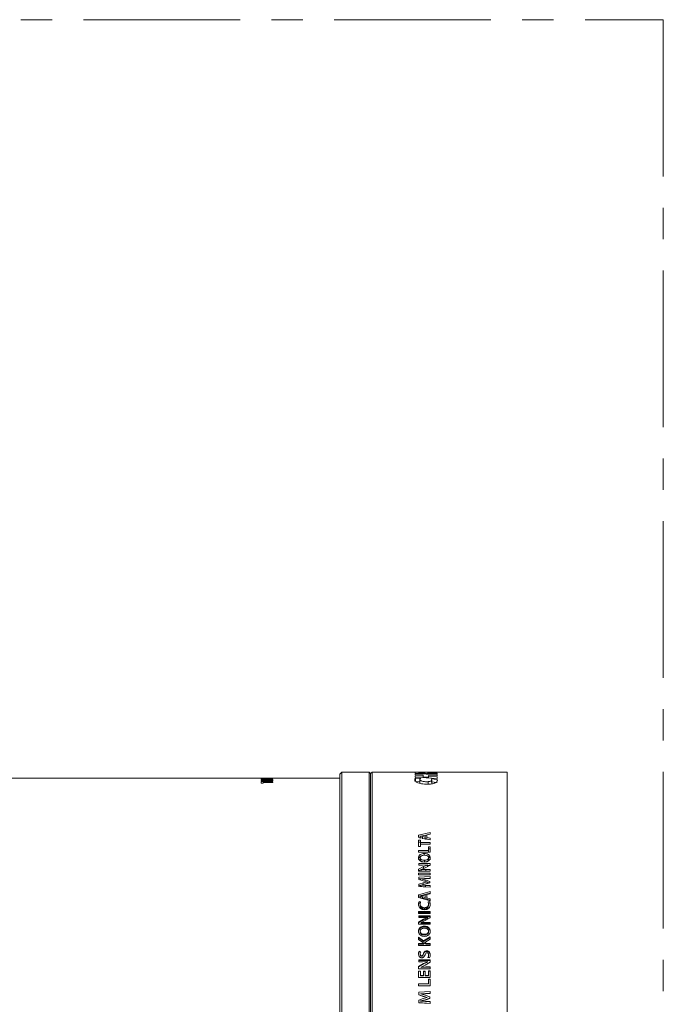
# Model space of a CAD drawing. Header units: millimetres. Extents: x 0 to 1118, y 0 to 864.
# Tile 69 of 256: x 330 to 383, y 211 to 291. Entities that reach past the tile are written whole.
import ezdxf

# ---------------------------------------------------------------- set-up
doc = ezdxf.new("R2010")
doc.units = ezdxf.units.MM
doc.linetypes.add('CENTERX2', pattern=[20.32, 12.7, -2.54, 2.54, -2.54])

msp = doc.modelspace()

# ---------------------------------------------------------------- linework, layer by layer
at = {"color": 7, "linetype": 'CENTERX2', "lineweight": 0}
for p, q in [((30.8593, 291.193), (382.644, 291.193)), ((382.644, 291.193), (382.644, 133.9511))]:
    msp.add_line(p, q, dxfattribs=at)
at = {"color": 7, "linetype": 'Continuous', "lineweight": 15}
for p, q in [((356.5993, 230.2146), (356.4225, 230.0378)), ((356.4225, 230.0378), (356.4225, 195.6413)), ((358.7975, 230.2146), (356.5993, 230.2146)), ((356.5993, 230.2146), (356.5993, 195.4646)), ((358.9225, 230.0896), (358.7975, 230.2146)), ((358.7975, 230.2146), (358.7975, 195.4646)), ((359.0475, 230.2146), (358.9225, 230.0896)), ((358.9225, 230.0896), (358.9225, 195.5896)), ((362.9054, 230.2146), (359.0475, 230.2146)), ((359.0475, 230.2146), (359.0475, 195.4646)), ((362.5491, 230.193), (363.572, 230.0831)), ((362.5491, 230.193), (362.5491, 230.1127)), ((363.572, 230.0831), (362.5491, 230.1127)), ((362.5491, 230.0772), (364.3098, 230.0158)), ((362.5491, 230.0772), (362.5491, 229.9906)), ((363.1915, 229.9634), (362.5491, 229.9906)), ((362.5491, 229.9163), (363.1915, 229.885)), ((362.5491, 229.9163), (362.5491, 229.7875)), ((364.3098, 230.211), (362.9054, 230.2143)), ((363.6257, 230.0818), (362.9135, 230.2124)), ((362.9135, 230.2124), (363.1069, 230.2118)), ((363.1915, 229.9634), (363.1915, 229.885)), ((363.1915, 229.885), (363.1915, 229.75)), ((363.5581, 230.1936), (364.3098, 230.2026)), ((363.5581, 230.1936), (363.5581, 230.0942)), ((363.6234, 229.9448), (363.6235, 229.8649)), ((364.3098, 229.9145), (363.6234, 229.9448)), ((364.3098, 230.1674), (363.6235, 230.1567)), ((363.6235, 230.1567), (363.6235, 230.1441)), ((363.6235, 230.1441), (364.3098, 230.1264)), ((363.6235, 230.1441), (363.6235, 230.0566)), ((363.6235, 229.8649), (364.3098, 229.8294)), ((363.6235, 229.8649), (363.6235, 229.7248)), ((364.3098, 230.0598), (363.6257, 230.0818)), ((364.1645, 230.2113), (364.3098, 230.2124)), ((369.9975, 230.2146), (364.3098, 230.2146)), ((364.3098, 230.1264), (364.3098, 230.0598)), ((364.3098, 230.0158), (364.3098, 229.9145)), ((369.9975, 230.2146), (369.9975, 195.4646)), ((348.3225, 229.7146), (325.3725, 229.7146)), ((349.5725, 229.7146), (348.3225, 229.7146)), ((356.4225, 229.7146), (349.5725, 229.7146)), ((362.5067, 229.6416), (362.554, 229.7225)), ((364.3098, 229.6848), (362.5491, 229.7875)), ((362.554, 229.7225), (362.9868, 229.6955)), ((362.554, 229.7225), (362.554, 229.4796)), ((362.554, 229.4796), (362.9234, 229.4569)), ((362.9234, 229.5854), (362.9234, 229.3445)), ((362.9868, 229.6955), (362.9249, 229.6329)), ((363.1915, 229.8071), (363.6234, 229.7923)), ((363.5916, 229.4324), (363.5916, 229.1936)), ((363.8423, 229.65), (364.3218, 229.6194)), ((363.8835, 229.5535), (363.8423, 229.65)), ((363.8423, 229.4081), (364.3218, 229.3779)), ((363.8835, 229.5535), (363.8835, 229.313)), ((364.3098, 229.8294), (364.3098, 229.6848)), ((364.3218, 229.6194), (364.3428, 229.5186)), ((364.3218, 229.6194), (364.3218, 229.4735)), ((363.7467, 225.3043), (362.8207, 225.0932)), ((362.8207, 225.0932), (362.8207, 224.9397)), ((363.1223, 225.0466), (363.3544, 225.0981)), ((363.3544, 225.0981), (363.3544, 224.9289)), ((363.4799, 225.065), (363.3544, 225.0368)), ((363.4799, 225.1185), (363.7467, 225.1775)), ((363.4799, 225.1185), (363.4799, 224.9092)), ((363.7467, 225.3043), (363.7467, 225.1775)), ((362.9462, 224.9451), (362.8207, 224.9169)), ((362.8207, 224.9397), (363.7467, 224.7254)), ((362.9589, 224.696), (362.8207, 224.696)), ((362.8207, 224.696), (362.8207, 224.1798)), ((362.9589, 224.5254), (362.8207, 224.5254)), ((362.9462, 225.0133), (363.1223, 225.0466)), ((362.9462, 225.0114), (362.9462, 225.0133)), ((363.1272, 224.98), (362.9462, 225.0114)), ((362.9462, 225.0114), (362.9462, 224.8362)), ((362.9589, 224.696), (362.9589, 224.5)), ((363.7467, 224.5), (362.9589, 224.5)), ((362.9589, 224.3782), (362.9589, 224.5)), ((362.9589, 224.3782), (362.9589, 224.1798)), ((362.9589, 224.3782), (363.7467, 224.3782)), ((363.3544, 224.9289), (363.1272, 224.98)), ((363.1272, 224.98), (363.1272, 224.8053)), ((363.3544, 224.9289), (363.3544, 224.7549)), ((363.7467, 224.8518), (363.4799, 224.9092)), ((363.4799, 224.9092), (363.4799, 224.7355)), ((363.7467, 224.8518), (363.7467, 224.7254)), ((363.7467, 224.5), (363.7467, 224.3782)), ((362.8207, 224.1798), (362.9589, 224.1798)), ((363.6086, 223.855), (362.8207, 223.855)), ((362.8207, 223.855), (362.8207, 223.728)), ((362.8207, 223.728), (363.7467, 223.728)), ((363.2742, 223.4526), (363.2742, 223.6075)), ((363.7467, 224.1464), (363.6086, 224.1464)), ((363.6086, 224.1464), (363.6086, 223.855)), ((363.7467, 223.9837), (363.6086, 223.9837)), ((363.6086, 223.728), (363.6086, 223.855)), ((363.7467, 224.1464), (363.7467, 223.728)), ((363.7467, 222.7917), (362.8219, 222.7917)), ((362.8219, 222.7917), (362.8219, 222.6677)), ((362.8219, 222.6677), (363.1447, 222.6677)), ((362.945, 223.2663), (362.945, 223.1163)), ((363.1447, 222.6677), (363.5323, 222.6798)), ((363.5323, 222.6775), (363.22, 222.5475)), ((363.2877, 223.0607), (363.2877, 222.9137)), ((363.5323, 222.6798), (363.5323, 222.6775)), ((363.5323, 222.5359), (363.5323, 222.6775)), ((363.6222, 223.2664), (363.6222, 223.1164)), ((363.7467, 222.7917), (363.7467, 222.653)), ((363.22, 222.5475), (362.8207, 222.3487)), ((362.8207, 222.3487), (362.8207, 222.1909)), ((363.0212, 222.3103), (362.8207, 222.2119)), ((362.8207, 222.1909), (363.7467, 222.1909)), ((362.8207, 222.0175), (362.8207, 221.8782)), ((363.7467, 222.0175), (362.8207, 222.0175)), ((363.7467, 221.8855), (362.8207, 221.8855)), ((362.8207, 221.8782), (363.7467, 221.8782)), ((363.0212, 222.3143), (363.3407, 222.4529)), ((363.0224, 222.3111), (363.0212, 222.3143)), ((363.0212, 222.178), (363.0212, 222.3143)), ((363.4156, 222.3177), (363.0224, 222.3111)), ((363.0224, 222.1748), (363.0224, 222.3111)), ((363.22, 222.4078), (363.0927, 222.3454)), ((363.3943, 222.4793), (363.22, 222.4078)), ((363.3407, 222.4529), (363.7467, 222.653)), ((363.7467, 222.3177), (363.4156, 222.3177)), ((363.7467, 222.6485), (363.5323, 222.6485)), ((363.7467, 222.1909), (363.7467, 222.3177)), ((363.7467, 222.1909), (363.7467, 222.3177)), ((363.7467, 222.0175), (363.7467, 221.8782)), ((363.7467, 221.7343), (362.8219, 221.6883)), ((362.8219, 221.6883), (362.8219, 221.4985)), ((363.7467, 221.6064), (362.8219, 221.561)), ((362.8219, 221.4985), (363.1939, 221.3876)), ((363.1952, 221.2294), (362.8219, 221.1233)), ((362.8219, 221.1233), (362.8219, 220.9272)), ((363.1952, 221.1086), (362.8219, 221.0042)), ((362.9831, 221.5675), (363.3703, 221.5771)), ((362.9831, 221.5641), (362.9831, 221.5675)), ((363.3362, 221.4688), (362.9831, 221.5641)), ((362.9831, 221.4385), (362.9831, 221.5641)), ((362.9831, 221.0472), (363.3415, 221.1294)), ((363.1939, 221.3876), (363.5154, 221.3075)), ((363.5155, 221.3038), (363.1952, 221.2294)), ((363.1952, 221.1086), (363.1952, 221.2294)), ((363.5155, 221.182), (363.1952, 221.1086)), ((363.7358, 221.3517), (363.3362, 221.4688)), ((363.3415, 221.1294), (363.7358, 221.2378)), ((363.3703, 221.5771), (363.7467, 221.5924)), ((363.7358, 221.2292), (363.5084, 221.2949)), ((363.5154, 221.3075), (363.5155, 221.3038)), ((363.5155, 221.182), (363.5155, 221.3038)), ((363.7358, 221.3517), (363.7358, 221.2378)), ((363.7467, 221.7343), (363.7467, 221.5924)), ((363.7467, 220.5186), (362.8207, 220.2481)), ((363.7467, 220.4081), (362.8207, 220.1415)), ((362.8219, 220.9272), (363.7467, 220.8724)), ((362.9831, 221.0448), (362.9831, 221.0472)), ((363.3759, 221.0303), (362.9831, 221.0448)), ((362.9831, 220.9267), (362.9831, 221.0448)), ((363.7467, 221.0121), (363.3759, 221.0303)), ((363.7467, 220.8945), (363.3759, 220.9124)), ((363.4799, 220.2803), (363.7467, 220.3558)), ((363.4799, 220.2803), (363.4799, 220.0141)), ((363.7467, 221.0121), (363.7467, 220.8724)), ((363.7467, 220.5186), (363.7467, 220.3558)), ((362.8207, 220.2481), (362.8207, 220.0528)), ((362.8207, 220.0528), (363.7467, 219.7824)), ((362.9817, 219.6847), (362.8486, 219.7187)), ((362.8486, 219.6197), (362.8486, 219.7187)), ((362.9817, 219.5862), (362.8486, 219.6197)), ((362.9462, 220.1463), (363.1223, 220.1887)), ((362.9462, 220.1438), (362.9462, 220.1463)), ((363.1272, 220.1039), (362.9462, 220.1438)), ((362.9462, 220.1438), (362.9462, 220.0387)), ((363.1272, 219.9994), (362.9462, 220.0387)), ((362.9462, 219.5179), (362.9817, 219.6847)), ((362.9462, 219.4218), (362.9462, 219.5179)), ((363.1223, 220.1887), (363.3544, 220.2543)), ((363.1272, 220.1039), (363.1272, 219.9994)), ((363.3544, 220.0391), (363.1272, 220.1039)), ((363.3544, 219.9355), (363.1272, 219.9994)), ((363.3544, 220.2543), (363.3544, 220.0391)), ((363.3544, 220.0391), (363.3544, 219.9355)), ((363.7467, 219.9416), (363.4799, 220.0141)), ((363.4799, 220.0141), (363.4799, 219.9109)), ((363.7467, 219.8395), (363.4799, 219.9109)), ((363.7187, 219.7111), (363.5869, 219.6859)), ((363.5869, 219.6859), (363.6212, 219.5166)), ((363.7187, 219.6123), (363.5869, 219.5874)), ((363.6212, 219.4205), (363.6212, 219.5166)), ((363.7187, 219.6123), (363.7187, 219.7111)), ((363.7467, 219.9416), (363.7467, 219.7824)), ((362.8207, 218.9091), (362.8207, 218.7556)), ((363.7467, 218.9091), (362.8207, 218.9091)), ((363.7467, 218.8218), (362.8207, 218.8218)), ((362.8207, 218.7556), (363.7467, 218.7556)), ((363.2871, 219.1258), (363.2871, 219.2176)), ((363.7467, 218.9091), (363.7467, 218.7556)), ((363.22, 218.282), (362.8207, 218.0549)), ((363.22, 218.2037), (362.8207, 217.9799)), ((362.8207, 218.0549), (362.8207, 217.8754)), ((362.8207, 217.8754), (363.7467, 217.8754)), ((363.7467, 218.5625), (362.8219, 218.5625)), ((362.8219, 218.5625), (362.8219, 218.4198)), ((363.7467, 218.4802), (362.8219, 218.4802)), ((362.8219, 218.4198), (363.1447, 218.4198)), ((363.0212, 218.0158), (363.3407, 218.1738)), ((363.0224, 218.012), (363.0212, 218.0158)), ((363.0212, 217.9413), (363.0212, 218.0158)), ((363.0224, 217.9376), (363.0212, 217.9413)), ((363.4156, 218.0196), (363.0224, 218.012)), ((363.0224, 217.9376), (363.0224, 218.012)), ((363.4156, 217.9451), (363.0224, 217.9376)), ((363.1447, 218.4198), (363.5323, 218.4337)), ((363.5323, 218.4311), (363.22, 218.282)), ((363.5323, 218.3506), (363.22, 218.2037)), ((363.3407, 218.1738), (363.7467, 218.4029)), ((363.7467, 218.0196), (363.4156, 218.0196)), ((363.7467, 217.9451), (363.4156, 217.9451)), ((363.5323, 218.4337), (363.5323, 218.4311)), ((363.5323, 218.3506), (363.5323, 218.4311)), ((363.7467, 218.5625), (363.7467, 218.4029)), ((363.7467, 217.8754), (363.7467, 218.0196)), ((363.7467, 217.9451), (363.7467, 218.0196)), ((362.945, 217.3131), (362.945, 217.2487)), ((363.2742, 217.6574), (363.2742, 217.7277)), ((363.6222, 217.3132), (363.6222, 217.2488)), ((363.215, 216.521), (362.8207, 216.8315)), ((362.8207, 216.8315), (362.8207, 216.6282)), ((363.215, 216.468), (362.8207, 216.7741)), ((362.8207, 216.6282), (363.1463, 216.3921)), ((363.2466, 216.3222), (362.8207, 216.3222)), ((362.8207, 216.3222), (362.8207, 216.1618)), ((363.2466, 216.2721), (362.8207, 216.2721)), ((363.1463, 216.3921), (363.2466, 216.3263)), ((363.7467, 216.8515), (363.215, 216.521)), ((363.7467, 216.7938), (363.215, 216.468)), ((363.215, 216.468), (363.215, 216.521)), ((363.2466, 216.3263), (363.2466, 216.3222)), ((363.2466, 216.2721), (363.2466, 216.3222)), ((363.2877, 217.0656), (363.2877, 217.0048)), ((363.3222, 216.4028), (363.7467, 216.659)), ((363.4211, 216.3222), (363.3222, 216.4028)), ((363.3222, 216.3516), (363.3222, 216.4028)), ((363.4211, 216.2721), (363.3222, 216.3516)), ((363.7467, 216.3222), (363.4211, 216.3222)), ((363.4211, 216.2721), (363.4211, 216.3222)), ((363.7467, 216.2721), (363.4211, 216.2721)), ((363.7467, 216.8515), (363.7467, 216.659)), ((363.7467, 216.3222), (363.7467, 216.1618)), ((362.8207, 216.1618), (363.7467, 216.1618)), ((362.9899, 215.6492), (362.8545, 215.6878)), ((362.8545, 215.6468), (362.8545, 215.6878)), ((362.9899, 215.6087), (362.8545, 215.6468)), ((363.4829, 215.6811), (363.4829, 215.7226)), ((363.22, 214.6866), (362.8207, 214.4492)), ((363.7467, 214.9808), (362.8219, 214.9808)), ((362.8219, 214.9808), (362.8219, 214.831)), ((363.7467, 214.95), (362.8219, 214.95)), ((362.8219, 214.831), (363.1447, 214.831)), ((362.9462, 215.4344), (362.9462, 215.4723)), ((363.057, 215.2852), (363.057, 215.3209)), ((363.1447, 214.831), (363.5323, 214.8456)), ((363.5323, 214.8428), (363.22, 214.6866)), ((363.5323, 214.814), (363.22, 214.66)), ((363.3407, 214.5734), (363.7467, 214.8133)), ((363.5323, 214.8456), (363.5323, 214.8428)), ((363.5323, 214.814), (363.5323, 214.8428)), ((363.5623, 215.1799), (363.702, 215.1439)), ((363.6212, 215.3586), (363.6212, 215.3953)), ((363.7467, 214.9808), (363.7467, 214.8133)), ((363.22, 214.66), (362.8207, 214.426)), ((362.8207, 214.4492), (362.8207, 214.262)), ((362.8207, 214.262), (363.7467, 214.262)), ((362.9589, 214.0837), (362.8207, 214.0837)), ((362.8207, 214.0837), (362.8207, 213.5518)), ((362.9589, 214.0658), (362.8207, 214.0658)), ((362.9589, 214.0837), (362.9589, 213.7152)), ((363.0212, 214.4083), (363.3407, 214.5734)), ((363.0224, 214.4044), (363.0212, 214.4083)), ((363.0212, 214.3857), (363.0212, 214.4083)), ((363.0224, 214.3819), (363.0212, 214.3857)), ((363.4156, 214.4123), (363.0224, 214.4044)), ((363.0224, 214.3819), (363.0224, 214.4044)), ((363.4156, 214.3897), (363.0224, 214.3819)), ((363.3396, 214.0631), (363.2024, 214.0631)), ((363.2024, 214.0631), (363.2024, 213.7152)), ((363.3396, 214.0455), (363.2024, 214.0455)), ((363.3396, 214.0631), (363.3396, 213.7152)), ((363.7467, 214.4123), (363.4156, 214.4123)), ((363.7467, 214.3897), (363.4156, 214.3897)), ((363.7467, 214.1042), (363.6086, 214.1042)), ((363.6086, 214.1042), (363.6086, 213.7152)), ((363.7467, 214.086), (363.6086, 214.086)), ((363.7467, 214.262), (363.7467, 214.4123)), ((363.7467, 214.3897), (363.7467, 214.4123)), ((363.7467, 214.1042), (363.7467, 213.5518)), ((362.8207, 213.5518), (363.7467, 213.5518)), ((363.2024, 213.7152), (362.9589, 213.7152)), ((362.9589, 213.7026), (362.9589, 213.7152)), ((363.2024, 213.7026), (362.9589, 213.7026)), ((363.2024, 213.7026), (363.2024, 213.7152)), ((363.6086, 213.7152), (363.3396, 213.7152)), ((363.3396, 213.7026), (363.3396, 213.7152)), ((363.6086, 213.7026), (363.3396, 213.7026)), ((363.6086, 213.7026), (363.6086, 213.7152)), ((363.7467, 213.4221), (363.6086, 213.4221)), ((363.6086, 213.4221), (363.6086, 213.0421)), ((363.7467, 213.4137), (363.6086, 213.4137)), ((363.7467, 213.4221), (363.7467, 212.8785)), ((363.6086, 213.0421), (362.8207, 213.0421)), ((362.8207, 213.0421), (362.8207, 212.8785)), ((363.6086, 213.0392), (362.8207, 213.0392)), ((362.8207, 212.8785), (363.7467, 212.8785)), ((363.7467, 212.431), (362.8219, 212.3774)), ((362.8219, 212.3774), (362.8219, 212.1579)), ((363.6086, 213.0392), (363.6086, 213.0421)), ((363.7467, 212.431), (363.7467, 212.2663)), ((362.8219, 212.1677), (363.1939, 212.0419)), ((362.8219, 212.1579), (363.1939, 212.0303)), ((363.1952, 211.8493), (362.8219, 211.7287)), ((362.8219, 211.7287), (362.8219, 211.5068)), ((362.8219, 211.526), (363.7467, 211.4653)), ((362.8219, 211.5068), (363.7467, 211.4452)), ((362.9831, 212.2461), (363.3703, 212.2571)), ((362.9831, 212.2374), (363.3703, 212.2486)), ((362.9831, 212.2461), (362.9831, 212.2374)), ((362.9831, 212.2335), (362.9831, 212.2374)), ((363.3362, 212.1236), (362.9831, 212.2335)), ((362.9831, 211.6596), (363.3415, 211.7514)), ((362.9831, 211.6424), (363.3415, 211.7356)), ((362.9831, 211.6596), (362.9831, 211.6424)), ((362.9831, 211.6397), (362.9831, 211.6424)), ((363.3759, 211.6232), (362.9831, 211.6397)), ((363.1939, 212.0419), (363.1939, 212.0303)), ((363.1939, 212.0419), (363.5154, 211.9515)), ((363.1939, 212.0303), (363.5154, 211.9385)), ((363.5155, 211.9343), (363.1952, 211.8493)), ((363.7358, 211.9892), (363.3362, 212.1236)), ((363.3415, 211.7514), (363.7358, 211.873)), ((363.3415, 211.7356), (363.7358, 211.8589)), ((363.3703, 212.2571), (363.7467, 212.2745)), ((363.3703, 212.2486), (363.7467, 212.2663)), ((363.7467, 211.6027), (363.3759, 211.6232)), ((363.5154, 211.9515), (363.5154, 211.9385)), ((363.5154, 211.9515), (363.5155, 211.9473)), ((363.5154, 211.9385), (363.5155, 211.9343)), ((363.5155, 211.9473), (363.5155, 211.9343)), ((363.7358, 211.9892), (363.7358, 211.8589)), ((363.7467, 211.6027), (363.7467, 211.4452))]:
    msp.add_line(p, q, dxfattribs=at)
at = {"color": 9, "linetype": 'Continuous', "lineweight": 0}
for p, q in [((348.3225, 229.7146), (348.3225, 229.7127)), ((348.3225, 229.7127), (349.5725, 229.7127)), ((349.5725, 229.7127), (349.5725, 229.7146)), ((350.0592, 229.5381), (350.059, 229.5382)), ((350.0707, 229.4573), (350.2089, 229.4573)), ((350.0707, 229.3198), (350.0707, 229.4573)), ((350.2089, 229.3198), (350.0707, 229.3198)), ((350.9967, 229.6125), (350.0767, 229.6125)), ((350.1921, 229.6298), (350.5208, 229.6298)), ((350.195, 229.5375), (350.195, 229.5376)), ((350.2089, 229.4573), (350.2089, 229.408)), ((350.2089, 229.408), (350.9967, 229.408)), ((350.2089, 229.3756), (350.2089, 229.3198)), ((350.9967, 229.3756), (350.2089, 229.3756)), ((350.6484, 229.6298), (350.9967, 229.6298)), ((350.9967, 229.6298), (350.9967, 229.6125)), ((350.9967, 229.408), (350.9967, 229.3756)), ((363.22, 222.4078), (363.22, 222.5475)), ((363.4156, 222.1813), (363.4156, 222.3177)), ((363.3362, 221.3446), (363.3362, 221.4688)), ((363.3759, 220.9124), (363.3759, 221.0303)), ((363.22, 218.2037), (363.22, 218.282)), ((363.4156, 217.9451), (363.4156, 218.0196)), ((363.2091, 215.457), (363.2091, 215.4952)), ((363.22, 214.66), (363.22, 214.6866)), ((363.4156, 214.3897), (363.4156, 214.4123)), ((363.3415, 211.7514), (363.3415, 211.7356)), ((363.3703, 212.2571), (363.3703, 212.2486))]:
    msp.add_line(p, q, dxfattribs=at)
for centre, major_axis, ratio, start_param, end_param in [((349.5822, 212.8396), (60.7185, 0), 0.277922, 1.560099, 1.5622909), ((351.6966, 212.8396), (80.9571, 0), 0.2084437, 1.5797876, 1.5814164)]:
    msp.add_ellipse(centre, major_axis=major_axis, ratio=ratio, start_param=start_param, end_param=end_param, dxfattribs=at)
at = {"color": 7, "linetype": 'Continuous', "lineweight": 15}
for points, knots in [([(363.1069, 230.2118), (363.1632, 230.2113), (363.2753, 230.2104), (363.4465, 230.206), (363.5133, 230.1986), (363.5581, 230.1936)], [0, 0, 0, 0, 0.2492987, 0.4966185, 1, 1, 1, 1]), ([(363.5358, 229.2243), (363.4522, 229.226), (363.2849, 229.2294), (363.0478, 229.2596), (362.8412, 229.3066), (362.6808, 229.3683), (362.5728, 229.437), (362.4897, 229.5316), (362.4999, 229.5976), (362.5067, 229.6416)], [0, 0, 0, 0, 0.1250218, 0.2501292, 0.3751184, 0.5001315, 0.6251834, 0.7502689, 1, 1, 1, 1]), ([(362.9249, 229.6329), (362.9223, 229.6074), (362.9185, 229.5692), (362.9819, 229.5179), (363.0604, 229.4828), (363.1702, 229.4544), (363.3024, 229.4358), (363.4469, 229.4272), (363.5433, 229.4307), (363.5916, 229.4324)], [0, 0, 0, 0, 0.2497346, 0.3748658, 0.4998989, 0.6248857, 0.7498885, 0.8749318, 1, 1, 1, 1]), ([(364.3428, 229.5186), (364.3353, 229.4853), (364.3204, 229.4189), (364.1551, 229.3212), (363.8808, 229.2454), (363.6508, 229.2313), (363.5358, 229.2243)], [0, 0, 0, 0, 0.25039773, 0.50035937, 0.75041888, 1, 1, 1, 1]), ([(363.5916, 229.4324), (363.614, 229.4342), (363.6589, 229.4379), (363.7383, 229.4526), (363.8174, 229.478), (363.8743, 229.5151), (363.8805, 229.5407), (363.8835, 229.5535)], [0, 0, 0, 0, 0.1251234, 0.2503644, 0.4999203, 0.7498133, 1, 1, 1, 1]), ([(363.2742, 223.6075), (363.215, 223.604), (363.0968, 223.5969), (362.963, 223.539), (362.882, 223.4709), (362.8235, 223.3881), (362.8148, 223.317), (362.809, 223.2696)], [0, 0, 0, 0, 0.25017284, 0.499647, 0.62496231, 0.75016084, 1, 1, 1, 1]), ([(362.945, 223.2663), (362.9467, 223.282), (362.95, 223.3133), (362.972, 223.3573), (363.0077, 223.3951), (363.071, 223.4323), (363.1632, 223.4629), (363.2417, 223.4667), (363.2809, 223.4686)], [0, 0, 0, 0, 0.12514712, 0.25013408, 0.37410885, 0.50014764, 0.74989828, 1, 1, 1, 1]), ([(363.7582, 223.2588), (363.7524, 223.3081), (363.7435, 223.3821), (363.682, 223.4676), (363.6202, 223.5213), (363.5437, 223.5626), (363.4289, 223.5989), (363.3358, 223.6041), (363.2742, 223.6075)], [0, 0, 0, 0, 0.249293, 0.37440109, 0.49956596, 0.62185343, 0.7499287, 1, 1, 1, 1]), ([(363.2809, 223.4686), (363.3207, 223.4669), (363.4, 223.4635), (363.495, 223.4339), (363.5589, 223.396), (363.5956, 223.3581), (363.6133, 223.3214), (363.6207, 223.2902), (363.6217, 223.2744), (363.6222, 223.2664)], [0, 0, 0, 0, 0.2501755, 0.4997515, 0.6298131, 0.7497326, 0.8747125, 0.93734, 1, 1, 1, 1]), ([(363.0135, 223.3957), (362.9897, 223.3872), (362.939, 223.3689), (362.8826, 223.3174), (362.8234, 223.237), (362.8147, 223.1665), (362.809, 223.1197)], [0, 0, 0, 0, 0.1821469, 0.387809, 0.5926253, 1, 1, 1, 1]), ([(362.8092, 223.2696), (362.8155, 223.2208), (362.8251, 223.1475), (362.8872, 223.062), (362.95, 223.0081), (363.0258, 222.9663), (363.1382, 222.927), (363.2296, 222.9214), (363.2905, 222.9176)], [0, 0, 0, 0, 0.2492727, 0.3736955, 0.4995701, 0.6247662, 0.7499982, 1, 1, 1, 1]), ([(363.2877, 223.0607), (363.2477, 223.0625), (363.1679, 223.066), (363.0725, 223.0963), (363.0082, 223.1351), (362.9717, 223.1738), (362.9497, 223.2185), (362.9466, 223.2505), (362.945, 223.2664)], [0, 0, 0, 0, 0.250184, 0.4998618, 0.6299626, 0.7498271, 0.8748457, 1, 1, 1, 1]), ([(363.1257, 222.9377), (363.1025, 222.9437), (363.0596, 222.9549), (363.0085, 222.9871), (362.9717, 223.0249), (362.9497, 223.0691), (362.9466, 223.1006), (362.945, 223.1163)], [0, 0, 0, 0, 0.2349363, 0.4349679, 0.6185369, 0.8093797, 1, 1, 1, 1]), ([(363.6222, 223.2664), (363.6207, 223.2507), (363.6176, 223.2194), (363.5959, 223.1747), (363.5602, 223.1364), (363.4979, 223.0976), (363.4054, 223.0664), (363.327, 223.0626), (363.2877, 223.0607)], [0, 0, 0, 0, 0.1251258, 0.2501461, 0.375099, 0.5002108, 0.749822, 1, 1, 1, 1]), ([(363.2905, 222.9176), (363.3496, 222.9213), (363.4675, 222.9285), (363.6016, 222.9876), (363.6834, 223.0565), (363.7432, 223.14), (363.7522, 223.2113), (363.7582, 223.2588)], [0, 0, 0, 0, 0.25027455, 0.49975472, 0.62567126, 0.7503153, 1, 1, 1, 1]), ([(363.6222, 223.1164), (363.6207, 223.1009), (363.6175, 223.07), (363.5959, 223.0259), (363.56, 222.9885), (363.5074, 222.9545), (363.4624, 222.9422), (363.436, 222.9351)], [0, 0, 0, 0, 0.1837783, 0.3677072, 0.5521543, 0.7375075, 1, 1, 1, 1]), ([(363.7582, 223.1089), (363.7523, 223.1575), (363.7434, 223.2304), (363.682, 223.315), (363.6196, 223.3668), (363.568, 223.3981), (363.537, 223.4075), (363.5338, 223.4085)], [0, 0, 0, 0, 0.3905068, 0.587065, 0.7843348, 0.97766, 1, 1, 1, 1]), ([(363.3759, 220.9124), (363.3104, 220.9152), (363.1796, 220.9209), (363.0486, 220.9248), (362.9831, 220.9267)], [0, 0, 0, 0, 0.4999907, 1, 1, 1, 1]), ([(362.8486, 219.7187), (362.836, 219.6852), (362.8106, 219.6183), (362.8089, 219.5471), (362.808, 219.5115)], [0, 0, 0, 0, 0.49932782, 1, 1, 1, 1]), ([(362.8486, 219.6197), (362.836, 219.5867), (362.8107, 219.5208), (362.8089, 219.4506), (362.808, 219.4155)], [0, 0, 0, 0, 0.4995984, 1, 1, 1, 1]), ([(362.808, 219.5115), (362.8133, 219.4511), (362.8213, 219.3605), (362.8785, 219.2508), (362.938, 219.1786), (363.0138, 219.1204), (363.1317, 219.0664), (363.23, 219.0585), (363.2952, 219.0533)], [0, 0, 0, 0, 0.24965937, 0.37482813, 0.50001054, 0.62428073, 0.75026709, 1, 1, 1, 1]), ([(363.2871, 219.2176), (363.2426, 219.2205), (363.1758, 219.2248), (363.0935, 219.2572), (363.039, 219.2933), (362.9965, 219.3413), (362.955, 219.4148), (362.9497, 219.4767), (362.9462, 219.5179)], [0, 0, 0, 0, 0.2499966, 0.3751597, 0.5002433, 0.6253707, 0.7505212, 1, 1, 1, 1]), ([(363.6212, 219.5166), (363.6178, 219.4759), (363.6126, 219.4147), (363.5736, 219.3411), (363.5313, 219.2943), (363.4782, 219.258), (363.3974, 219.2248), (363.3311, 219.2205), (363.2871, 219.2176)], [0, 0, 0, 0, 0.2496632, 0.3759747, 0.4998679, 0.62305, 0.7501552, 1, 1, 1, 1]), ([(363.2952, 219.0533), (363.3578, 219.0578), (363.4518, 219.0646), (363.5651, 219.1159), (363.6384, 219.1707), (363.6959, 219.2401), (363.7476, 219.3466), (363.7547, 219.4334), (363.7594, 219.4913)], [0, 0, 0, 0, 0.2496871, 0.3748063, 0.4999292, 0.6250264, 0.7501855, 1, 1, 1, 1]), ([(363.7594, 219.4913), (363.7586, 219.529), (363.757, 219.6043), (363.7315, 219.6756), (363.7187, 219.7111)], [0, 0, 0, 0, 0.5006998, 1, 1, 1, 1]), ([(363.7594, 219.3956), (363.7586, 219.4328), (363.757, 219.507), (363.7315, 219.5772), (363.7187, 219.6123)], [0, 0, 0, 0, 0.5004596, 1, 1, 1, 1]), ([(363.2871, 219.1258), (363.2426, 219.1287), (363.1759, 219.1329), (363.0936, 219.1648), (363.0391, 219.2004), (362.9966, 219.2477), (362.955, 219.3201), (362.9497, 219.3811), (362.9462, 219.4218)], [0, 0, 0, 0, 0.2516687, 0.3774314, 0.5027669, 0.6277063, 0.7522942, 1, 1, 1, 1]), ([(363.6212, 219.4205), (363.6178, 219.3804), (363.6126, 219.32), (363.5735, 219.2474), (363.5312, 219.2014), (363.4782, 219.1656), (363.3973, 219.1329), (363.331, 219.1286), (363.2871, 219.1258)], [0, 0, 0, 0, 0.2478998, 0.3735095, 0.4973475, 0.6207353, 0.7484704, 1, 1, 1, 1]), ([(363.2742, 217.7277), (363.215, 217.7233), (363.0968, 217.7146), (362.963, 217.644), (362.882, 217.561), (362.8235, 217.4604), (362.8148, 217.3744), (362.809, 217.317)], [0, 0, 0, 0, 0.250173, 0.4996471, 0.6249628, 0.7501604, 1, 1, 1, 1]), ([(363.2742, 217.6574), (363.215, 217.6531), (363.0971, 217.6445), (362.9632, 217.5751), (362.8822, 217.4932), (362.8236, 217.3942), (362.8148, 217.3093), (362.809, 217.2528)], [0, 0, 0, 0, 0.2518003, 0.5021454, 0.6273386, 0.752018, 1, 1, 1, 1]), ([(362.8092, 217.317), (362.8155, 217.2581), (362.8251, 217.1697), (362.8872, 217.067), (362.95, 217.0024), (363.0258, 216.9524), (363.1382, 216.9056), (363.2296, 216.8988), (363.2905, 216.8943)], [0, 0, 0, 0, 0.2492717, 0.3736948, 0.4995695, 0.6247659, 0.7499982, 1, 1, 1, 1]), ([(362.945, 217.3131), (362.9467, 217.332), (362.95, 217.3698), (362.972, 217.4231), (363.0077, 217.4689), (363.071, 217.5141), (363.1632, 217.5514), (363.2417, 217.556), (363.2809, 217.5583)], [0, 0, 0, 0, 0.1251465, 0.2501331, 0.3741087, 0.5001481, 0.7498985, 1, 1, 1, 1]), ([(363.2877, 217.0656), (363.2477, 217.0677), (363.1679, 217.0719), (363.0725, 217.1083), (363.0082, 217.1548), (362.9717, 217.2014), (362.9497, 217.2553), (362.9466, 217.2939), (362.945, 217.3132)], [0, 0, 0, 0, 0.2501842, 0.4998616, 0.6299626, 0.7498275, 0.874846, 1, 1, 1, 1]), ([(363.2877, 217.0048), (363.2478, 217.0068), (363.1681, 217.011), (363.0727, 217.0468), (363.0084, 217.0926), (362.9718, 217.1385), (362.9497, 217.1917), (362.9466, 217.2297), (362.945, 217.2487)], [0, 0, 0, 0, 0.25158786, 0.50220099, 0.63235381, 0.75179607, 0.87596902, 1, 1, 1, 1]), ([(363.7582, 217.304), (363.7524, 217.3636), (363.7435, 217.4531), (363.682, 217.557), (363.6202, 217.6224), (363.5437, 217.6728), (363.4289, 217.7172), (363.3358, 217.7235), (363.2742, 217.7277)], [0, 0, 0, 0, 0.2492931, 0.3744016, 0.4995661, 0.6218534, 0.7499288, 1, 1, 1, 1]), ([(363.7582, 217.2397), (363.7523, 217.2985), (363.7434, 217.3869), (363.6819, 217.4892), (363.6201, 217.5537), (363.5436, 217.6033), (363.4288, 217.647), (363.3357, 217.6532), (363.2742, 217.6574)], [0, 0, 0, 0, 0.2474909, 0.3720621, 0.4970855, 0.6196092, 0.7483104, 1, 1, 1, 1]), ([(363.2809, 217.5583), (363.3207, 217.5562), (363.4, 217.5521), (363.495, 217.5161), (363.5589, 217.4701), (363.5956, 217.424), (363.6133, 217.3796), (363.6207, 217.3419), (363.6217, 217.3228), (363.6222, 217.3132)], [0, 0, 0, 0, 0.2501752, 0.4997515, 0.629813, 0.7497328, 0.8747126, 0.9373402, 1, 1, 1, 1]), ([(363.6222, 217.3132), (363.6207, 217.2942), (363.6176, 217.2563), (363.5959, 217.2026), (363.5602, 217.1565), (363.4979, 217.1097), (363.4054, 217.0724), (363.327, 217.0678), (363.2877, 217.0656)], [0, 0, 0, 0, 0.12512611, 0.25014533, 0.37509865, 0.5002108, 0.7498218, 1, 1, 1, 1]), ([(363.6222, 217.2488), (363.6207, 217.2301), (363.6176, 217.1927), (363.5958, 217.1397), (363.5601, 217.0943), (363.4978, 217.0482), (363.4053, 217.0114), (363.327, 217.007), (363.2877, 217.0048)], [0, 0, 0, 0, 0.12407092, 0.2482437, 0.37276583, 0.4979, 0.74841909, 1, 1, 1, 1]), ([(363.2905, 216.8943), (363.3496, 216.8987), (363.4675, 216.9073), (363.6016, 216.9779), (363.6834, 217.0604), (363.7432, 217.1607), (363.7522, 217.2467), (363.7582, 217.304)], [0, 0, 0, 0, 0.2502745, 0.4997547, 0.6256713, 0.7503158, 1, 1, 1, 1]), ([(362.8545, 215.6878), (362.8402, 215.6537), (362.8116, 215.5856), (362.8092, 215.5118), (362.808, 215.4748)], [0, 0, 0, 0, 0.49945, 1, 1, 1, 1]), ([(362.8545, 215.6468), (362.8402, 215.6133), (362.8116, 215.5462), (362.8092, 215.4734), (362.808, 215.4369)], [0, 0, 0, 0, 0.49981247, 1, 1, 1, 1]), ([(362.808, 215.4748), (362.8106, 215.4365), (362.8158, 215.3599), (362.8577, 215.2703), (362.9111, 215.2143), (362.9599, 215.1823), (363.0153, 215.1627), (363.0541, 215.1601), (363.0735, 215.1588)], [0, 0, 0, 0, 0.2502339, 0.4994799, 0.6245254, 0.7497296, 0.874808, 1, 1, 1, 1]), ([(362.9462, 215.4723), (362.9477, 215.5032), (362.9508, 215.5649), (362.9768, 215.6211), (362.9899, 215.6492)], [0, 0, 0, 0, 0.50028973, 1, 1, 1, 1]), ([(363.2091, 215.4952), (363.1937, 215.457), (363.1744, 215.4092), (363.1395, 215.358), (363.1168, 215.3367), (363.0882, 215.3228), (363.0674, 215.3215), (363.057, 215.3209)], [0, 0, 0, 0, 0.500374, 0.6255236, 0.750367, 0.8751405, 1, 1, 1, 1]), ([(363.4829, 215.7226), (363.4506, 215.7201), (363.4023, 215.7163), (363.3443, 215.6878), (363.2943, 215.6478), (363.2464, 215.5829), (363.2215, 215.5245), (363.2091, 215.4952)], [0, 0, 0, 0, 0.2493514, 0.3744317, 0.4996035, 0.7495537, 1, 1, 1, 1]), ([(363.4829, 215.6811), (363.4507, 215.6787), (363.4024, 215.675), (363.3443, 215.6468), (363.2944, 215.6075), (363.2464, 215.5435), (363.2215, 215.4859), (363.2091, 215.457)], [0, 0, 0, 0, 0.2508554, 0.3763876, 0.5016599, 0.7509208, 1, 1, 1, 1]), ([(363.3419, 215.3993), (363.3563, 215.4367), (363.3745, 215.4841), (363.413, 215.5304), (363.4372, 215.5483), (363.4649, 215.5598), (363.4851, 215.5607), (363.4952, 215.5612)], [0, 0, 0, 0, 0.499853, 0.6323874, 0.7499452, 0.8749214, 1, 1, 1, 1]), ([(363.7594, 215.3845), (363.7569, 215.4253), (363.7518, 215.5066), (363.7125, 215.6042), (363.6556, 215.6635), (363.6042, 215.6981), (363.5451, 215.7194), (363.5036, 215.7215), (363.4829, 215.7226)], [0, 0, 0, 0, 0.2503596, 0.4995146, 0.6239907, 0.7485956, 0.874677, 1, 1, 1, 1]), ([(363.7594, 215.3479), (363.7569, 215.3882), (363.753, 215.4497), (363.7278, 215.5267), (363.6977, 215.5797), (363.6555, 215.623), (363.6041, 215.657), (363.545, 215.6779), (363.5036, 215.6801), (363.4829, 215.6811)], [0, 0, 0, 0, 0.2485562, 0.3789835, 0.497709, 0.622108, 0.7470355, 0.8738071, 1, 1, 1, 1]), ([(363.4952, 215.5612), (363.5051, 215.5606), (363.5247, 215.5594), (363.5525, 215.5489), (363.5759, 215.5315), (363.6007, 215.5014), (363.6181, 215.4544), (363.6202, 215.4151), (363.6212, 215.3953)], [0, 0, 0, 0, 0.12568534, 0.24929708, 0.37274107, 0.49450692, 0.74563125, 1, 1, 1, 1]), ([(363.057, 215.3209), (363.0482, 215.3215), (363.0305, 215.3228), (363.0065, 215.3346), (362.986, 215.351), (362.9639, 215.3783), (362.9493, 215.4204), (362.9472, 215.455), (362.9462, 215.4723)], [0, 0, 0, 0, 0.1250093, 0.2500016, 0.3750789, 0.5000776, 0.7495932, 1, 1, 1, 1]), ([(363.057, 215.2852), (363.0482, 215.2858), (363.0306, 215.287), (363.0065, 215.2987), (362.986, 215.3149), (362.9639, 215.3417), (362.9493, 215.3832), (362.9472, 215.4173), (362.9462, 215.4344)], [0, 0, 0, 0, 0.1260923, 0.2518827, 0.3773633, 0.5023728, 0.7509518, 1, 1, 1, 1]), ([(363.2091, 215.457), (363.1937, 215.4193), (363.1744, 215.3721), (363.1395, 215.3217), (363.1167, 215.3007), (363.0881, 215.2871), (363.0674, 215.2858), (363.057, 215.2852)], [0, 0, 0, 0, 0.4985943, 0.6235827, 0.7486406, 0.8741272, 1, 1, 1, 1]), ([(363.0735, 215.1588), (363.106, 215.1622), (363.1548, 215.1673), (363.2114, 215.1998), (363.2831, 215.2651), (363.3158, 215.3396), (363.3419, 215.3993)], [0, 0, 0, 0, 0.2497883, 0.3751741, 0.500656, 1, 1, 1, 1]), ([(363.6212, 215.3953), (363.6185, 215.3575), (363.6131, 215.282), (363.5792, 215.2139), (363.5623, 215.1799)], [0, 0, 0, 0, 0.5000838, 1, 1, 1, 1]), ([(363.6212, 215.3586), (363.6185, 215.3213), (363.6131, 215.2467), (363.5792, 215.1797), (363.5623, 215.1462)], [0, 0, 0, 0, 0.4996072, 1, 1, 1, 1]), ([(363.702, 215.1439), (363.7189, 215.1823), (363.7527, 215.2591), (363.7572, 215.3427), (363.7594, 215.3845)], [0, 0, 0, 0, 0.4995079, 1, 1, 1, 1])]:
    msp.add_open_spline(points, degree=3, knots=knots, dxfattribs=at)
at = {"color": 9, "linetype": 'Continuous', "lineweight": 0}
for points, knots in [([(350.058, 229.7105), (350.0585, 229.7109), (350.0595, 229.7117), (350.0669, 229.713), (350.086, 229.7136), (350.0986, 229.7139)], [0, 0, 0, 0, 0.2510514, 0.5022989, 1, 1, 1, 1]), ([(350.5452, 229.6925), (350.4746, 229.6929), (350.3562, 229.6934), (350.2121, 229.6977), (350.1194, 229.7024), (350.0665, 229.7071), (350.0607, 229.7094), (350.058, 229.7105)], [0, 0, 0, 0, 0.26974986, 0.45229155, 0.63471926, 0.8262569, 1, 1, 1, 1]), ([(350.058, 229.6385), (350.0585, 229.6407), (350.0597, 229.6452), (350.0722, 229.6523), (350.0948, 229.658), (350.1233, 229.661), (350.1313, 229.6619)], [0, 0, 0, 0, 0.2505847, 0.5014786, 0.8614047, 1, 1, 1, 1]), ([(350.0767, 229.6125), (350.0708, 229.617), (350.0621, 229.6238), (350.0589, 229.6324), (350.0583, 229.6365), (350.058, 229.6385)], [0, 0, 0, 0, 0.4975447, 0.7486542, 1, 1, 1, 1]), ([(350.059, 229.5382), (350.065, 229.5467), (350.0751, 229.5612), (350.1542, 229.5774), (350.2571, 229.5875), (350.3841, 229.5937), (350.4772, 229.5944), (350.5242, 229.5948)], [0, 0, 0, 0, 0.25411032, 0.43106827, 0.60778656, 0.80172472, 1, 1, 1, 1]), ([(350.5405, 229.4688), (350.4666, 229.47), (350.3426, 229.4719), (350.1922, 229.4876), (350.1012, 229.5062), (350.0643, 229.5241), (350.0605, 229.5344), (350.0592, 229.5381)], [0, 0, 0, 0, 0.3007042, 0.5049086, 0.7099309, 0.8934681, 1, 1, 1, 1]), ([(350.1313, 229.6619), (350.1545, 229.6635), (350.198, 229.6666), (350.2751, 229.6683), (350.3221, 229.6685), (350.3419, 229.6686)], [0, 0, 0, 0, 0.3987047, 0.7459006, 1, 1, 1, 1]), ([(350.3493, 229.6557), (350.3269, 229.6555), (350.2889, 229.6553), (350.2412, 229.6531), (350.2072, 229.6497), (350.1865, 229.6449), (350.1845, 229.6411), (350.1835, 229.6392)], [0, 0, 0, 0, 0.23603257, 0.40036741, 0.56481131, 0.78006366, 1, 1, 1, 1]), ([(350.1835, 229.6392), (350.1839, 229.6376), (350.1846, 229.6353), (350.1868, 229.6321), (350.1904, 229.6306), (350.1921, 229.6298)], [0, 0, 0, 0, 0.4980136, 0.7479675, 1, 1, 1, 1]), ([(350.5309, 229.5727), (350.4793, 229.5721), (350.3942, 229.5712), (350.2947, 229.5647), (350.2339, 229.5569), (350.2016, 229.5477), (350.1972, 229.5408), (350.195, 229.5375)], [0, 0, 0, 0, 0.3271321, 0.5387079, 0.6960959, 0.8537677, 1, 1, 1, 1]), ([(350.195, 229.5376), (350.199, 229.5325), (350.2059, 229.5239), (350.2572, 229.5126), (350.3378, 229.5039), (350.4366, 229.4989), (350.5087, 229.4984), (350.5377, 229.4982)], [0, 0, 0, 0, 0.2135903, 0.36448708, 0.54904514, 0.81846791, 1, 1, 1, 1]), ([(350.2317, 229.7136), (350.2261, 229.7134), (350.2149, 229.7131), (350.1998, 229.7122), (350.1976, 229.7113), (350.1962, 229.7107)], [0, 0, 0, 0, 0.2508791, 0.5017416, 1, 1, 1, 1]), ([(350.1962, 229.7107), (350.2006, 229.7095), (350.208, 229.7076), (350.2711, 229.7043), (350.3489, 229.7021), (350.4413, 229.7008), (350.5046, 229.7007), (350.5371, 229.7006)], [0, 0, 0, 0, 0.2725006, 0.4568726, 0.6418443, 0.8163154, 1, 1, 1, 1]), ([(350.3419, 229.6686), (350.3617, 229.6685), (350.4186, 229.6684), (350.4977, 229.6668), (350.5429, 229.6638), (350.5595, 229.6627)], [0, 0, 0, 0, 0.2517784, 0.7244325, 1, 1, 1, 1]), ([(350.5282, 229.6377), (350.5264, 229.6404), (350.5236, 229.6447), (350.4953, 229.65), (350.4568, 229.6534), (350.4055, 229.6553), (350.3691, 229.6556), (350.3493, 229.6557)], [0, 0, 0, 0, 0.274176, 0.4571805, 0.6411794, 0.8050475, 1, 1, 1, 1]), ([(350.5208, 229.6298), (350.5233, 229.6311), (350.527, 229.6331), (350.5282, 229.6358), (350.5282, 229.6371), (350.5282, 229.6377)], [0, 0, 0, 0, 0.4959915, 0.7476837, 1, 1, 1, 1]), ([(350.5242, 229.5948), (350.5902, 229.5942), (350.7032, 229.5932), (350.8487, 229.5843), (350.9452, 229.5712), (350.9998, 229.5545), (351.0055, 229.5421), (351.0083, 229.5362)], [0, 0, 0, 0, 0.2669385, 0.4568138, 0.6472321, 0.8318383, 1, 1, 1, 1]), ([(350.8722, 229.5376), (350.8682, 229.5424), (350.8613, 229.5508), (350.8093, 229.5609), (350.729, 229.5682), (350.6308, 229.5722), (350.5597, 229.5725), (350.5309, 229.5727)], [0, 0, 0, 0, 0.2130228, 0.3659882, 0.5521453, 0.8188645, 1, 1, 1, 1]), ([(350.5371, 229.7006), (350.5863, 229.7008), (350.668, 229.701), (350.7689, 229.7033), (350.8312, 229.7058), (350.8654, 229.7085), (350.8693, 229.7099), (350.8712, 229.7107)], [0, 0, 0, 0, 0.279074, 0.4636132, 0.6486894, 0.8178931, 1, 1, 1, 1]), ([(350.5377, 229.4982), (350.5949, 229.499), (350.6832, 229.5002), (350.7831, 229.5091), (350.8397, 229.5183), (350.8673, 229.5283), (350.8707, 229.5348), (350.8722, 229.5376)], [0, 0, 0, 0, 0.3603275, 0.5562183, 0.7163251, 0.8767867, 1, 1, 1, 1]), ([(351.0083, 229.5362), (351.0018, 229.527), (350.991, 229.5115), (350.9073, 229.4915), (350.8013, 229.4782), (350.6745, 229.4701), (350.5836, 229.4692), (350.5405, 229.4688)], [0, 0, 0, 0, 0.259252, 0.4380076, 0.6161569, 0.8177765, 1, 1, 1, 1]), ([(351.0094, 229.71), (351.0042, 229.7083), (350.9953, 229.7053), (350.9178, 229.6997), (350.814, 229.6956), (350.6843, 229.693), (350.5924, 229.6927), (350.5452, 229.6925)], [0, 0, 0, 0, 0.26461097, 0.44755939, 0.63086328, 0.81078517, 1, 1, 1, 1]), ([(350.5595, 229.6627), (350.5844, 229.6599), (350.627, 229.6552), (350.6497, 229.6463), (350.6523, 229.6406), (350.6536, 229.6377)], [0, 0, 0, 0, 0.4102064, 0.7003379, 1, 1, 1, 1]), ([(350.6536, 229.6377), (350.6536, 229.6364), (350.6534, 229.6345), (350.6511, 229.6318), (350.6493, 229.6304), (350.6484, 229.6298)], [0, 0, 0, 0, 0.4986761, 0.7491318, 1, 1, 1, 1]), ([(350.8712, 229.7107), (350.8707, 229.711), (350.8697, 229.7116), (350.8623, 229.7127), (350.847, 229.7132), (350.8369, 229.7136)], [0, 0, 0, 0, 0.2507926, 0.5018582, 1, 1, 1, 1]), ([(350.9687, 229.7139), (350.9761, 229.7137), (350.9907, 229.7133), (351.0059, 229.7122), (351.008, 229.7109), (351.0094, 229.71)], [0, 0, 0, 0, 0.252166, 0.5032438, 1, 1, 1, 1])]:
    msp.add_open_spline(points, degree=3, knots=knots, dxfattribs=at)

doc.saveas('drawing.dxf')
